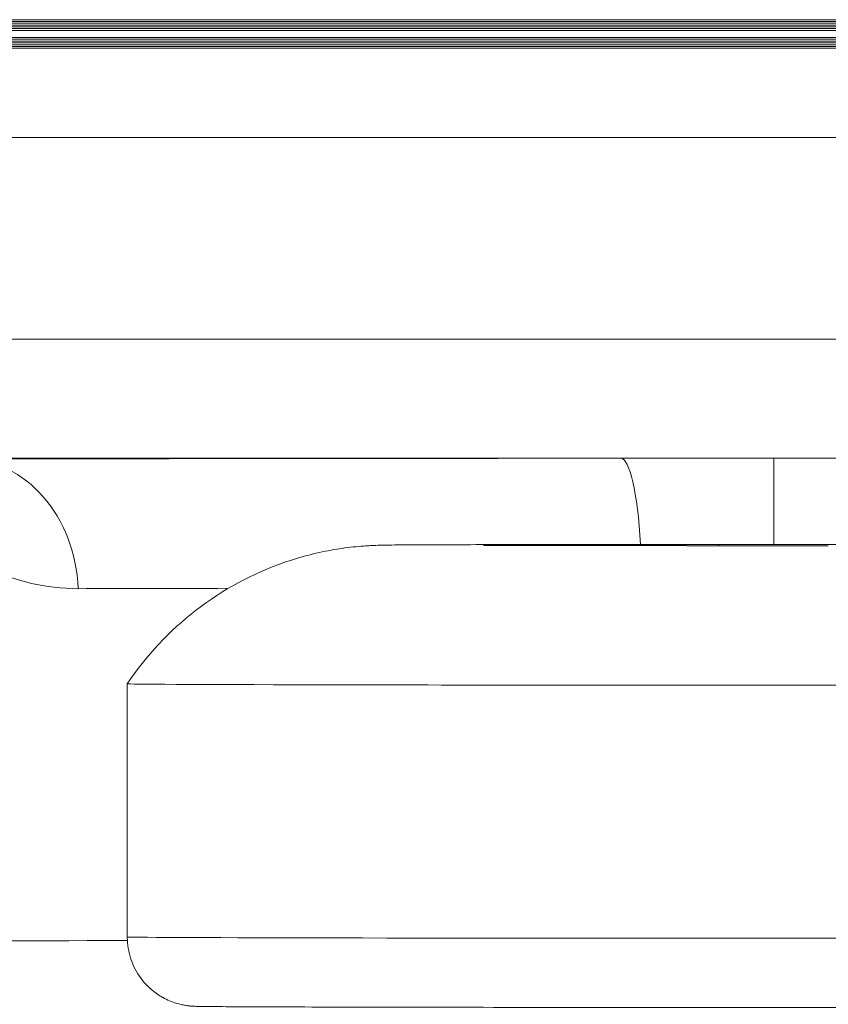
# Model space of a CAD drawing. Extents: x 1 to 669, y 0 to 417.
# Tile 59 of 256: x 95.092 to 95.313, y 285.826 to 286.095. Entities that reach past the tile are written whole.
import ezdxf

# ---------------------------------------------------------------- set-up
doc = ezdxf.new("R2010")
doc.units = 0
doc.header["$LTSCALE"] = 12
doc.header["$MEASUREMENT"] = 0
doc.layers.get('0').update_dxf_attribs({"linetype": 'CONTINUOUS'})
doc.layers.add('X', color=1, linetype='CONTINUOUS')

# ---------------------------------------------------------------- blocks, each defined once
blk = doc.blocks.new('GASTRAIN')
at = {"layer": 'X', "lineweight": 0}
for p, q in [((62.58277100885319, 299.711964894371), (66.10571664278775, 299.711964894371)), ((62.58277100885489, 299.7114762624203), (66.10571664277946, 299.7114762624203)), ((62.58277100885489, 299.7109876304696), (66.10571664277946, 299.7109876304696)), ((62.58277100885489, 299.7104989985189), (66.10571664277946, 299.7104989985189)), ((62.58277100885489, 299.7100103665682), (66.10571664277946, 299.7100103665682)), ((62.58277100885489, 299.7095217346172), (66.10571664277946, 299.7095217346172)), ((62.58277100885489, 299.7090331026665), (66.10571664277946, 299.7090331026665)), ((62.58277100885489, 299.7070785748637), (66.10571664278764, 299.7070785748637)), ((62.58277100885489, 299.706589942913), (66.10571664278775, 299.706589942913)), ((62.58277100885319, 299.7061013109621), (66.12189871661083, 299.7061013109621)), ((62.58277100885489, 299.7056126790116), (66.10571664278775, 299.7056126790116)), ((62.58277100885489, 299.7051240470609), (66.10571664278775, 299.7051240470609)), ((62.58277100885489, 299.70463541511), (66.10571664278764, 299.70463541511)), ((62.58277100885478, 299.7041467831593), (66.10571664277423, 299.7041467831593)), ((66.10571664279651, 299.6797189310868), (65.73211505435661, 299.6797189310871)), ((66.13761539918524, 299.6244530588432), (65.76403456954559, 299.6244530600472)), ((65.80072401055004, 299.5918836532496), (65.98405064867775, 299.5918836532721)), ((66.0259305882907, 299.5919236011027), (66.0259305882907, 299.5683155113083)), ((66.02593058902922, 299.5919236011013), (66.15426304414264, 299.5919235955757)), ((65.95948527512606, 299.5679846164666), (65.95948527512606, 299.5680937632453)), ((65.96139286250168, 299.5682078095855), (65.96139286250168, 299.5679797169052)), ((66.01098850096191, 299.5682677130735), (66.01098850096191, 299.5679198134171)), ((65.84890129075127, 299.5301250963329), (65.84890129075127, 299.4608322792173))]:
    blk.add_line(p, q, dxfattribs=at)
for centre, major_axis, ratio, start_param, end_param in [((66.02593058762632, 299.5913308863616), (-0.2675225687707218, -1.31654425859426e-13), 0.002092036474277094, -1.413602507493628, -0.5964267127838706), ((65.80459632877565, 299.5542745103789), (-0.000115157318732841, 0.03737063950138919), 0.8273461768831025, -1.522160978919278, -0.003726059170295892), ((66.0259305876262, 299.5680937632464), (-0.08448046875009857, -8.781222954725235e-13), 0.002092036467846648, -0.7014044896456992, -0.3457930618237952), ((66.02593058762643, 299.5680937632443), (-0.0844804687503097, 7.322023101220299e-13), 0.002092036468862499, 0.3457930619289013, 0.7014044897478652), ((66.02593058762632, 299.5680937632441), (-0.08448046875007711, -1.109132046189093e-15), 0.002092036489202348, -1.748602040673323, -1.392990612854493), ((66.02593058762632, 299.5680937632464), (0.08448046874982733, -7.342691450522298e-16), 0.002092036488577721, -1.748602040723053, -1.392990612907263), ((66.02593058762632, 299.5559159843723), (-0.2302029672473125, -6.22158845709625e-14), 0.002092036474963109, -0.8648815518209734, -0.5964266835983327), ((66.02593058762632, 299.4595553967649), (-0.2251529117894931, -2.611924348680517e-14), 0.002092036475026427, -0.6662436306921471, 9.88508164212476e-11)]:
    blk.add_ellipse(centre, major_axis=major_axis, ratio=ratio, start_param=start_param, end_param=end_param, dxfattribs=at)
at = {"layer": 'X', "lineweight": 0, "extrusion": (0, 0, -0.9999999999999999)}
blk.add_ellipse((65.98405063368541, 299.5545129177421), major_axis=(-1.23918323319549e-05, 0.03737081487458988), ratio=0.1565470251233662, start_param=0.002115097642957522, end_param=1.192937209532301, dxfattribs=at)
at = {"layer": 'X', "lineweight": 0, "extrusion": (0, 0, -1)}
for centre, major_axis, ratio, start_param, end_param in [((65.92151652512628, 299.5680937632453), (0.03796874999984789, 9.696433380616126e-15), 0.002092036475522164, -0.8543556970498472, 0.8543556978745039), ((65.97372355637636, 299.5679045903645), (0.0379687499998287, -3.516907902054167e-15), 0.002092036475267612, -1.901553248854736, -0.1928418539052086), ((65.97372355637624, 299.5682829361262), (0.03796875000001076, 3.150698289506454e-15), 0.002092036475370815, 0.1928418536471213, 1.901553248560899), ((66.02593058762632, 299.5301250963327), (-0.1770292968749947, -8.016640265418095e-16), 0.002092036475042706, -1.570796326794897, 0.001397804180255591), ((66.02593058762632, 299.5301250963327), (0.1770292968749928, 7.610551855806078e-16), 0.002092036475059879, -0.001397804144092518, 1.57079632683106), ((66.02593058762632, 299.4608322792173), (0.177029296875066, 2.548921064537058e-15), 0.002092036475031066, 1.703890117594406e-11, 3.141592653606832)]:
    blk.add_ellipse(centre, major_axis=major_axis, ratio=ratio, start_param=start_param, end_param=end_param, dxfattribs=at)
at = {"layer": 'X', "lineweight": 0}
blk.add_open_spline([(66.02593058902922, 299.5919221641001), (66.02126428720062, 299.5919221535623), (66.01194026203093, 299.5919182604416), (65.99797419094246, 299.5918960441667), (65.98868833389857, 299.5918842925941), (65.98405066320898, 299.5918835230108)], degree=3, dxfattribs=at)
for points, knots in [([(65.83547262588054, 299.5561864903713), (65.83099211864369, 299.5562705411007), (65.82670410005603, 299.55670801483), (65.81856902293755, 299.5585751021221), (65.81473970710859, 299.5600057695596), (65.80808147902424, 299.5629990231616), (65.80523365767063, 299.5645605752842), (65.80284947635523, 299.566331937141)], [0, 0, 0, 0, 0.333333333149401, 0.333333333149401, 0.666666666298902, 0.666666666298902, 0.999999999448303, 0.999999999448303, 0.999999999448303, 0.999999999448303]), ([(65.84890146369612, 299.5301256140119), (65.85403200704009, 299.5378042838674), (65.86050669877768, 299.5447279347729), (65.87500977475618, 299.5558919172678), (65.8831881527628, 299.5603185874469), (65.89597585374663, 299.5647887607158), (65.9003407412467, 299.5659375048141), (65.90674657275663, 299.5670960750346), (65.90877787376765, 299.5673876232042), (65.91173680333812, 299.567707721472), (65.91270594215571, 299.5677951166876), (65.9142885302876, 299.5679133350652), (65.91493662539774, 299.5679533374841), (65.91609767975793, 299.56801489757), (65.91660179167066, 299.5680355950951), (65.91739276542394, 299.5680643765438), (65.91770060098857, 299.5680733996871), (65.91845125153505, 299.568093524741), (65.91880852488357, 299.5681004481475), (65.92016199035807, 299.5681244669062), (65.92104831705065, 299.5681332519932), (65.9256606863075, 299.5681730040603), (65.93123742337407, 299.5681979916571), (65.94579999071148, 299.5682415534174), (65.95460593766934, 299.5682600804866), (65.97377144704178, 299.5682885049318), (65.98423039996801, 299.5682992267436), (66.0059190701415, 299.5683129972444), (66.01741582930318, 299.5683162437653), (66.04001633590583, 299.5683149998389), (66.05140162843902, 299.5683105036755), (66.07265653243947, 299.5682944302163), (66.08278980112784, 299.5682826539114), (66.1005756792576, 299.5682533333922), (66.10844256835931, 299.5682354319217), (66.12101989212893, 299.5681954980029), (66.12581904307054, 299.5681735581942), (66.13069405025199, 299.5681353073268), (66.13171164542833, 299.5681301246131), (66.13364521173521, 299.568087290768), (66.13397913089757, 299.5680792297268), (66.13466447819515, 299.5680573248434), (66.13493415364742, 299.5680479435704), (66.13555080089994, 299.5680229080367), (66.1358963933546, 299.5680074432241), (66.1368427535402, 299.5679581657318), (66.13749906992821, 299.5679183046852), (66.13889909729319, 299.5678147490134), (66.13965382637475, 299.567749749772), (66.14171296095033, 299.5675435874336), (66.14304263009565, 299.5673800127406), (66.14732424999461, 299.5667492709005), (66.15028660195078, 299.5661530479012), (66.15980931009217, 299.5637041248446), (66.16626551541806, 299.56118690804), (66.18022348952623, 299.5537054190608), (66.18757040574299, 299.548110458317), (66.19715922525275, 299.5380442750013), (66.20024061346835, 299.5341951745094), (66.2029597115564, 299.5301256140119)], [0, 0, 0, 0, 0.02770506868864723, 0.02770506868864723, 0.05490819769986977, 0.05490819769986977, 0.06835611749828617, 0.06835611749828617, 0.07450278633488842, 0.07450278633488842, 0.07750457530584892, 0.07750457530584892, 0.079745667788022, 0.079745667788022, 0.08217688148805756, 0.08217688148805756, 0.08454395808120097, 0.08454395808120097, 0.08887207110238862, 0.08887207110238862, 0.1018276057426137, 0.1018276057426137, 0.1412489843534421, 0.1412489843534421, 0.1776028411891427, 0.1776028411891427, 0.2116551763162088, 0.2116551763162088, 0.2455883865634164, 0.2455883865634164, 0.279480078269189, 0.279480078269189, 0.3133753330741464, 0.3133753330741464, 0.3473229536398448, 0.3473229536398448, 0.3814756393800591, 0.3814756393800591, 0.3993499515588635, 0.3993499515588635, 0.4025786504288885, 0.4025786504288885, 0.4042619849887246, 0.4042619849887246, 0.4058448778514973, 0.4058448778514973, 0.4081290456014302, 0.4081290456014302, 0.4104985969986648, 0.4104985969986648, 0.4145436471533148, 0.4145436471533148, 0.4235782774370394, 0.4235782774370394, 0.4440671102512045, 0.4440671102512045, 0.4710912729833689, 0.4710912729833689, 0.4857744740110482, 0.4857744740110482, 0.4857744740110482, 0.4857744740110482]), ([(66.20295988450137, 299.4608322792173), (66.20295988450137, 299.4587787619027), (66.20261787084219, 299.4566987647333), (66.2013150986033, 299.4528442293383), (66.20035004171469, 299.4510167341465), (66.19792433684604, 299.4477973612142), (66.19643288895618, 299.4463655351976), (66.19312500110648, 299.4440767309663), (66.19124998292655, 299.4431863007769), (66.18858112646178, 299.4423955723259), (66.18776780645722, 299.4422156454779), (66.18679033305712, 299.4420532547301), (66.18652602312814, 299.4420161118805), (66.18603243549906, 299.441954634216), (66.1858135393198, 299.4419327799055), (66.18543591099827, 299.4418987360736), (66.1852838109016, 299.4418877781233), (66.18492742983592, 299.4418640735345), (66.18477555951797, 299.4418569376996), (66.18428322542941, 299.4418350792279), (66.18405115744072, 299.4418296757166), (66.18295690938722, 299.4418042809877), (66.18189338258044, 299.4417911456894), (66.17575527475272, 299.4417334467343), (66.16700149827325, 299.4416924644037), (66.14522393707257, 299.4416281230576), (66.13310626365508, 299.4416023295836), (66.1059723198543, 299.4415606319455), (66.09062533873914, 299.4415441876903), (66.05864913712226, 299.441522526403), (66.04162299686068, 299.4415170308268), (66.00803053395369, 299.4415175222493), (65.99104606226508, 299.4415235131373), (65.95923566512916, 299.4415460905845), (65.94401397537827, 299.4415629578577), (65.91720790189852, 299.4416053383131), (65.90529128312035, 299.4416313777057), (65.88619758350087, 299.4416893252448), (65.87879490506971, 299.4417218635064), (65.87170949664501, 299.4417727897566), (65.87000088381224, 299.4417895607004), (65.86829845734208, 299.4418176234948), (65.86792015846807, 299.441823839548), (65.86727817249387, 299.4418481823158), (65.86713850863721, 299.4418538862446), (65.86679264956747, 299.4418731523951), (65.86661228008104, 299.4418837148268), (65.86610254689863, 299.4419268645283), (65.86578666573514, 299.4419566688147), (65.86503795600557, 299.4420574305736), (65.86463596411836, 299.4421213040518), (65.86382817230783, 299.4422807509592), (65.8634187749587, 299.4423746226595), (65.86231287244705, 299.4426688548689), (65.8616082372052, 299.4428995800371), (65.85968388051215, 299.4436587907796), (65.85848317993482, 299.4442850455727), (65.85579135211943, 299.4460763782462), (65.85435525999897, 299.4473807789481), (65.85188952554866, 299.4504122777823), (65.85085902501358, 299.4521982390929), (65.8494261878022, 299.4559619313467), (65.84900771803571, 299.4579870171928), (65.84890735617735, 299.4602782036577), (65.84890129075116, 299.4605552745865), (65.84890129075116, 299.4608322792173)], [0, 0, 0, 0, 0.00616148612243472, 0.00616148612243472, 0.01220852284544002, 0.01220852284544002, 0.01825878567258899, 0.01825878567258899, 0.0242935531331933, 0.0242935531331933, 0.02680101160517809, 0.02680101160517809, 0.02782757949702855, 0.02782757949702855, 0.02903930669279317, 0.02903930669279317, 0.03042739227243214, 0.03042739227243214, 0.03295113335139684, 0.03295113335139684, 0.03975685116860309, 0.03975685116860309, 0.06018560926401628, 0.06018560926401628, 0.122591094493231, 0.122591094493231, 0.1731425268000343, 0.1731425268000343, 0.223577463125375, 0.223577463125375, 0.27397214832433, 0.27397214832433, 0.324357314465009, 0.324357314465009, 0.3747427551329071, 0.3747427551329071, 0.4251388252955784, 0.4251388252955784, 0.4755760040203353, 0.4755760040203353, 0.5004004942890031, 0.5004004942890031, 0.511682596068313, 0.511682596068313, 0.5144966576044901, 0.5144966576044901, 0.5166130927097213, 0.5166130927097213, 0.5183536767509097, 0.5183536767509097, 0.5197608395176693, 0.5197608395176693, 0.5210747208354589, 0.5210747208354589, 0.5233105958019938, 0.5233105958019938, 0.527332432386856, 0.527332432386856, 0.5330263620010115, 0.5330263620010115, 0.5390603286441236, 0.5390603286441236, 0.5451103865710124, 0.5451103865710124, 0.5459415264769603, 0.5459415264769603, 0.5459415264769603, 0.5459415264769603])]:
    blk.add_open_spline(points, degree=3, knots=knots, dxfattribs=at)

msp = doc.modelspace()

# ---------------------------------------------------------------- block references
msp.add_blockref('GASTRAIN', (29.27234379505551, -13.61686168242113))

doc.saveas('drawing.dxf')
